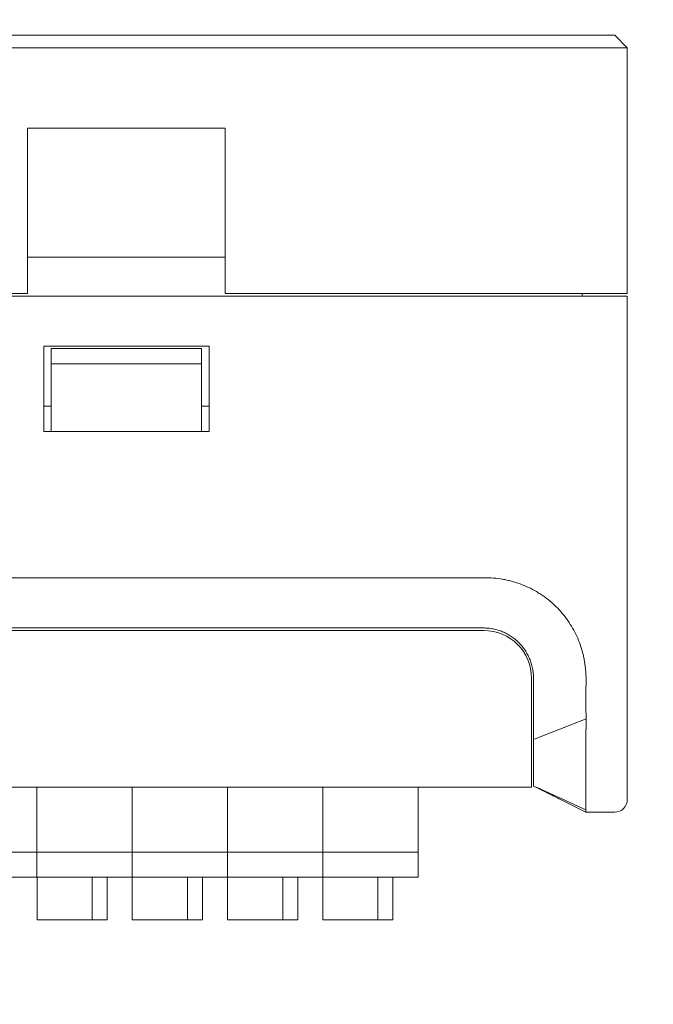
# Model space of a CAD drawing. Header units: millimetres. Extents: x -1114 to 1396, y -630 to 631.
# Tile 76 of 256: x -434 to -408, y -568 to -529. Entities that reach past the tile are written whole.
import ezdxf

# ---------------------------------------------------------------- set-up
doc = ezdxf.new("R2010")
doc.units = ezdxf.units.MM
doc.header["$MEASUREMENT"] = 0

msp = doc.modelspace()

# ---------------------------------------------------------------- linework, layer by layer
at = {"lineweight": 18}
for points, knots in [([(1038.9843, -629.7647), (1038.9843, -629.7647), (-1111.4882, -629.7647), (-1111.4882, -629.7647), (-1111.4882, -629.7647), (-1111.4882, -629.7647), (-1111.4882, 630.7883), (-1111.4882, 630.7883), (-1111.4882, 630.7883), (-1111.4882, 630.7883), (1038.9843, 630.7883), (1038.9843, 630.7883)], [0, 0, 0, 0, 0.3333333, 0.3333333, 0.3333333, 0.3333333, 0.6666667, 0.6666667, 0.6666667, 0.6666667, 1, 1, 1, 1]), ([(-415.759, -550.8485), (-416.2415, -550.8432), (-416.7178, -550.8446), (-417.2038, -550.8451), (-417.2038, -550.8451), (-417.6595, -550.8456), (-418.1239, -550.8453), (-418.5625, -550.8452)], [0, 0, 0, 0, 0.5, 0.5, 0.5, 0.5, 1, 1, 1, 1]), ([(-411.1889, -553.5977), (-411.2274, -553.4822), (-411.2704, -553.3691), (-411.3182, -553.2585), (-411.3182, -553.2585), (-411.3659, -553.1479), (-411.4184, -553.0399), (-411.4758, -552.9344), (-411.4758, -552.9344), (-411.5332, -552.8289), (-411.5954, -552.726), (-411.6623, -552.6256), (-411.6623, -552.6256), (-411.6958, -552.5754), (-411.7305, -552.5258), (-411.7664, -552.4769), (-411.7664, -552.4769), (-411.8023, -552.428), (-411.8395, -552.3797), (-411.8777, -552.3324), (-411.8777, -552.3324), (-411.9539, -552.238), (-412.0339, -552.1476), (-412.1176, -552.0613), (-412.1176, -552.0613), (-412.2013, -551.975), (-412.2887, -551.8926), (-412.3797, -551.8143), (-412.3797, -551.8143), (-412.4707, -551.7359), (-412.5654, -551.6615), (-412.6638, -551.5911), (-412.6638, -551.5911), (-412.7129, -551.5559), (-412.7631, -551.5217), (-412.8142, -551.4886), (-412.8142, -551.4886), (-412.8652, -551.4555), (-412.9169, -551.4236), (-412.9692, -551.3931), (-412.9692, -551.3931), (-413.0736, -551.332), (-413.1803, -551.2759), (-413.289, -551.2248), (-413.289, -551.2248), (-413.3978, -551.1737), (-413.5086, -551.1276), (-413.6216, -551.0863), (-413.6216, -551.0863), (-413.7345, -551.0451), (-413.8498, -551.0092), (-413.9671, -550.9782), (-413.9671, -550.9782), (-414.0258, -550.9627), (-414.0851, -550.9484), (-414.1443, -550.9353), (-414.1443, -550.9353), (-414.2036, -550.9223), (-414.2629, -550.9104), (-414.3223, -550.8997), (-414.3223, -550.8997), (-414.5598, -550.857), (-414.7991, -550.8456), (-415.039, -550.8441), (-415.039, -550.8441), (-415.2788, -550.8426), (-415.5192, -550.8511), (-415.759, -550.8485)], [0, 0, 0, 0, 0.0588235, 0.0588235, 0.0588235, 0.0588235, 0.1176471, 0.1176471, 0.1176471, 0.1176471, 0.1764706, 0.1764706, 0.1764706, 0.1764706, 0.2352941, 0.2352941, 0.2352941, 0.2352941, 0.2941176, 0.2941176, 0.2941176, 0.2941176, 0.3529412, 0.3529412, 0.3529412, 0.3529412, 0.4117647, 0.4117647, 0.4117647, 0.4117647, 0.4705882, 0.4705882, 0.4705882, 0.4705882, 0.5294118, 0.5294118, 0.5294118, 0.5294118, 0.5882353, 0.5882353, 0.5882353, 0.5882353, 0.6470588, 0.6470588, 0.6470588, 0.6470588, 0.7058824, 0.7058824, 0.7058824, 0.7058824, 0.7647059, 0.7647059, 0.7647059, 0.7647059, 0.8235294, 0.8235294, 0.8235294, 0.8235294, 0.8823529, 0.8823529, 0.8823529, 0.8823529, 0.9411765, 0.9411765, 0.9411765, 0.9411765, 1, 1, 1, 1]), ([(-415.0845, -552.8451), (-415.1371, -552.8451), (-415.1896, -552.8451), (-415.2422, -552.8451), (-415.2422, -552.8451), (-415.2948, -552.8451), (-415.3474, -552.8451), (-415.4, -552.8451), (-415.4, -552.8451), (-415.5052, -552.8451), (-415.6104, -552.8451), (-415.7155, -552.8451), (-415.7155, -552.8451), (-415.9259, -552.8451), (-416.1363, -552.8451), (-416.3466, -552.8451)], [0, 0, 0, 0, 0.25, 0.25, 0.25, 0.25, 0.5, 0.5, 0.5, 0.5, 0.75, 0.75, 0.75, 0.75, 1, 1, 1, 1]), ([(-415.0845, -552.8451), (-415.0184, -552.8451), (-414.9529, -552.8484), (-414.888, -552.8548), (-414.888, -552.8548), (-414.8231, -552.8612), (-414.7587, -552.8708), (-414.6949, -552.8834), (-414.6949, -552.8834), (-414.6629, -552.8898), (-414.6311, -552.8969), (-414.5995, -552.9048), (-414.5995, -552.9048), (-414.5678, -552.9127), (-414.5363, -552.9214), (-414.5049, -552.931), (-414.5049, -552.931), (-414.4735, -552.9405), (-414.4422, -552.9508), (-414.4111, -552.9619), (-414.4111, -552.9619), (-414.3801, -552.973), (-414.3494, -552.9848), (-414.3192, -552.9973), (-414.3192, -552.9973), (-414.2586, -553.0224), (-414.1997, -553.0503), (-414.1423, -553.081), (-414.1423, -553.081), (-414.0848, -553.1116), (-414.029, -553.1451), (-413.9746, -553.1813), (-413.9746, -553.1813), (-413.9475, -553.1994), (-413.9207, -553.2183), (-413.8943, -553.2378), (-413.8943, -553.2378), (-413.8811, -553.2476), (-413.868, -553.2575), (-413.855, -553.2677), (-413.855, -553.2677), (-413.842, -553.2778), (-413.8291, -553.2881), (-413.8164, -553.2985), (-413.8164, -553.2985), (-413.7654, -553.3403), (-413.7169, -553.3843), (-413.6708, -553.4304), (-413.6708, -553.4304), (-413.5786, -553.5225), (-413.4958, -553.6231), (-413.4226, -553.7323), (-413.4226, -553.7323), (-413.4044, -553.7596), (-413.3866, -553.7876), (-413.3697, -553.8158), (-413.3697, -553.8158), (-413.3528, -553.844), (-413.3366, -553.8725), (-413.3211, -553.9014), (-413.3211, -553.9014), (-413.2903, -553.959), (-413.2624, -554.018), (-413.2374, -554.0781), (-413.2374, -554.0781), (-413.2124, -554.1382), (-413.1904, -554.1995), (-413.1713, -554.2621), (-413.1713, -554.2621), (-413.1618, -554.2933), (-413.153, -554.3249), (-413.145, -554.3568), (-413.145, -554.3568), (-413.137, -554.3887), (-413.1297, -554.421), (-413.1232, -554.4533), (-413.1232, -554.4533), (-413.1103, -554.5178), (-413.1007, -554.5828), (-413.0942, -554.6481), (-413.0942, -554.6481), (-413.0877, -554.7134), (-413.0845, -554.7791), (-413.0845, -554.8451)], [0, 0, 0, 0, 0.047619, 0.047619, 0.047619, 0.047619, 0.0952381, 0.0952381, 0.0952381, 0.0952381, 0.1428571, 0.1428571, 0.1428571, 0.1428571, 0.1904762, 0.1904762, 0.1904762, 0.1904762, 0.2380952, 0.2380952, 0.2380952, 0.2380952, 0.2857143, 0.2857143, 0.2857143, 0.2857143, 0.3333333, 0.3333333, 0.3333333, 0.3333333, 0.3809524, 0.3809524, 0.3809524, 0.3809524, 0.4285714, 0.4285714, 0.4285714, 0.4285714, 0.4761905, 0.4761905, 0.4761905, 0.4761905, 0.5238095, 0.5238095, 0.5238095, 0.5238095, 0.5714286, 0.5714286, 0.5714286, 0.5714286, 0.6190476, 0.6190476, 0.6190476, 0.6190476, 0.6666667, 0.6666667, 0.6666667, 0.6666667, 0.7142857, 0.7142857, 0.7142857, 0.7142857, 0.7619048, 0.7619048, 0.7619048, 0.7619048, 0.8095238, 0.8095238, 0.8095238, 0.8095238, 0.8571429, 0.8571429, 0.8571429, 0.8571429, 0.9047619, 0.9047619, 0.9047619, 0.9047619, 0.952381, 0.952381, 0.952381, 0.952381, 1, 1, 1, 1]), ([(-413.1625, -554.8449), (-413.1625, -554.341), (-413.3627, -553.8578), (-413.719, -553.5014), (-413.719, -553.5014), (-414.0753, -553.1451), (-414.5586, -552.9449), (-415.0625, -552.9449)], [0, 0, 0, 0, 0.5, 0.5, 0.5, 0.5, 1, 1, 1, 1]), ([(-411.1889, -553.5977), (-411.1509, -553.7121), (-411.1188, -553.8281), (-411.092, -553.9457), (-411.092, -553.9457), (-411.0787, -554.0044), (-411.0667, -554.0635), (-411.056, -554.1227), (-411.056, -554.1227), (-411.0453, -554.182), (-411.0359, -554.2415), (-411.0278, -554.3012), (-411.0278, -554.3012), (-411.0196, -554.3609), (-411.0127, -554.4207), (-411.007, -554.4807), (-411.007, -554.4807), (-411.0012, -554.5406), (-410.9967, -554.6007), (-410.9932, -554.6608), (-410.9932, -554.6608), (-410.9898, -554.721), (-410.9874, -554.7812), (-410.9861, -554.8414), (-410.9861, -554.8414), (-410.9848, -554.9017), (-410.9846, -554.9619), (-410.9854, -555.0221)], [0, 0, 0, 0, 0.1428571, 0.1428571, 0.1428571, 0.1428571, 0.2857143, 0.2857143, 0.2857143, 0.2857143, 0.4285714, 0.4285714, 0.4285714, 0.4285714, 0.5714286, 0.5714286, 0.5714286, 0.5714286, 0.7142857, 0.7142857, 0.7142857, 0.7142857, 0.8571429, 0.8571429, 0.8571429, 0.8571429, 1, 1, 1, 1]), ([(-413.0845, -555.0228), (-413.0845, -555.2112), (-413.0845, -555.3996), (-413.0845, -555.588), (-413.0845, -555.588), (-413.0845, -555.7763), (-413.0845, -555.9647), (-413.0845, -556.1531)], [0, 0, 0, 0, 0.5, 0.5, 0.5, 0.5, 1, 1, 1, 1]), ([(-410.9854, -555.0221), (-410.9883, -555.2628), (-410.9907, -555.5034), (-410.9908, -555.744), (-410.9908, -555.744), (-410.9909, -555.9846), (-410.9886, -556.2253), (-410.9823, -556.4658)], [0, 0, 0, 0, 0.5, 0.5, 0.5, 0.5, 1, 1, 1, 1]), ([(-410.9823, -556.4658), (-410.9823, -556.4658), (-410.986, -556.4673), (-410.986, -556.4673), (-410.986, -556.4673), (-410.986, -556.4673), (-410.986, -556.4673), (-410.986, -556.4673), (-410.986, -556.4673), (-410.986, -556.4673), (-413.0845, -557.2904), (-413.0845, -557.2904)], [0, 0, 0, 0, 0.3333333, 0.3333333, 0.3333333, 0.3333333, 0.6666667, 0.6666667, 0.6666667, 0.6666667, 1, 1, 1, 1]), ([(-410.9823, -556.4658), (-410.9792, -556.587), (-410.9832, -556.7088), (-410.9868, -556.8305), (-410.9868, -556.8305), (-410.9904, -556.9523), (-410.9936, -557.0739), (-410.9901, -557.1951)], [0, 0, 0, 0, 0.5, 0.5, 0.5, 0.5, 1, 1, 1, 1]), ([(-413.0845, -559.167), (-413.0845, -559.1666), (-413.0845, -559.1658), (-413.0845, -559.1645), (-413.0845, -559.1645), (-413.0845, -559.1627), (-413.0845, -559.1599), (-413.0845, -559.1562), (-413.0845, -559.1562), (-413.0845, -559.1487), (-413.0845, -559.1373), (-413.0845, -559.1219), (-413.0845, -559.1219), (-413.0845, -559.1142), (-413.0845, -559.1055), (-413.0845, -559.0959), (-413.0845, -559.0959), (-413.0845, -559.0863), (-413.0845, -559.0758), (-413.0845, -559.0644), (-413.0845, -559.0644), (-413.0845, -559.0417), (-413.0845, -559.0154), (-413.0845, -558.9855), (-413.0845, -558.9855), (-413.0845, -558.9556), (-413.0845, -558.9222), (-413.0845, -558.8851), (-413.0845, -558.8851), (-413.0845, -558.8759), (-413.0845, -558.8664), (-413.0845, -558.8567), (-413.0845, -558.8567), (-413.0845, -558.8469), (-413.0845, -558.837), (-413.0845, -558.8269), (-413.0845, -558.8269), (-413.0845, -558.8066), (-413.0845, -558.7856), (-413.0845, -558.764), (-413.0845, -558.764), (-413.0845, -558.7206), (-413.0845, -558.6744), (-413.0845, -558.6255), (-413.0845, -558.6255), (-413.0845, -558.5765), (-413.0845, -558.5247), (-413.0845, -558.47), (-413.0845, -558.47), (-413.0845, -558.4427), (-413.0845, -558.4146), (-413.0845, -558.3858), (-413.0845, -558.3858), (-413.0845, -558.357), (-413.0845, -558.3277), (-413.0845, -558.298), (-413.0845, -558.298), (-413.0845, -558.2385), (-413.0845, -558.1773), (-413.0845, -558.1143), (-413.0845, -558.1143), (-413.0845, -558.0513), (-413.0845, -557.9865), (-413.0845, -557.9199), (-413.0845, -557.9199), (-413.0845, -557.8866), (-413.0845, -557.8528), (-413.0845, -557.8186), (-413.0845, -557.8186), (-413.0845, -557.7843), (-413.0845, -557.7498), (-413.0845, -557.7151), (-413.0845, -557.7151), (-413.0845, -557.6458), (-413.0845, -557.5757), (-413.0845, -557.505), (-413.0845, -557.505), (-413.0845, -557.4342), (-413.0845, -557.3627), (-413.0845, -557.2904)], [0, 0, 0, 0, 0.05, 0.05, 0.05, 0.05, 0.1, 0.1, 0.1, 0.1, 0.15, 0.15, 0.15, 0.15, 0.2, 0.2, 0.2, 0.2, 0.25, 0.25, 0.25, 0.25, 0.3, 0.3, 0.3, 0.3, 0.35, 0.35, 0.35, 0.35, 0.4, 0.4, 0.4, 0.4, 0.45, 0.45, 0.45, 0.45, 0.5, 0.5, 0.5, 0.5, 0.55, 0.55, 0.55, 0.55, 0.6, 0.6, 0.6, 0.6, 0.65, 0.65, 0.65, 0.65, 0.7, 0.7, 0.7, 0.7, 0.75, 0.75, 0.75, 0.75, 0.8, 0.8, 0.8, 0.8, 0.85, 0.85, 0.85, 0.85, 0.9, 0.9, 0.9, 0.9, 0.95, 0.95, 0.95, 0.95, 1, 1, 1, 1]), ([(-410.9901, -557.1951), (-410.9879, -557.271), (-410.9884, -557.3464), (-410.9898, -557.4214), (-410.9898, -557.4214), (-410.9912, -557.4963), (-410.9935, -557.5708), (-410.9952, -557.6448), (-410.9952, -557.6448), (-410.9969, -557.7188), (-410.998, -557.7923), (-410.9971, -557.8654), (-410.9971, -557.8654), (-410.9968, -557.8836), (-410.9964, -557.9019), (-410.996, -557.9201), (-410.996, -557.9201), (-410.9956, -557.9383), (-410.9952, -557.9564), (-410.9948, -557.9746), (-410.9948, -557.9746), (-410.9941, -558.0109), (-410.9934, -558.0471), (-410.9929, -558.0831), (-410.9929, -558.0831), (-410.9923, -558.1192), (-410.9918, -558.1551), (-410.9914, -558.1909), (-410.9914, -558.1909), (-410.991, -558.2267), (-410.9907, -558.2621), (-410.9904, -558.2972), (-410.9904, -558.2972), (-410.9899, -558.3674), (-410.9897, -558.4362), (-410.9896, -558.5036), (-410.9896, -558.5036), (-410.9894, -558.6385), (-410.99, -558.768), (-410.9903, -558.892), (-410.9903, -558.892), (-410.9904, -558.923), (-410.9905, -558.9536), (-410.9906, -558.9839), (-410.9906, -558.9839), (-410.9906, -559.0142), (-410.9907, -559.0442), (-410.9906, -559.0738), (-410.9906, -559.0738), (-410.9906, -559.1329), (-410.9904, -559.1899), (-410.9902, -559.2448), (-410.9902, -559.2448), (-410.9899, -559.3545), (-410.99, -559.4558), (-410.99, -559.5488), (-410.99, -559.5488), (-410.9901, -559.5952), (-410.9901, -559.6396), (-410.9901, -559.6819), (-410.9901, -559.6819), (-410.9901, -559.703), (-410.9901, -559.7236), (-410.99, -559.7436), (-410.99, -559.7436), (-410.99, -559.7636), (-410.99, -559.783), (-410.99, -559.8017), (-410.99, -559.8017), (-410.99, -559.8764), (-410.99, -559.9408), (-410.9902, -559.9948)], [0, 0, 0, 0, 0.0555556, 0.0555556, 0.0555556, 0.0555556, 0.1111111, 0.1111111, 0.1111111, 0.1111111, 0.1666667, 0.1666667, 0.1666667, 0.1666667, 0.2222222, 0.2222222, 0.2222222, 0.2222222, 0.2777778, 0.2777778, 0.2777778, 0.2777778, 0.3333333, 0.3333333, 0.3333333, 0.3333333, 0.3888889, 0.3888889, 0.3888889, 0.3888889, 0.4444444, 0.4444444, 0.4444444, 0.4444444, 0.5, 0.5, 0.5, 0.5, 0.5555556, 0.5555556, 0.5555556, 0.5555556, 0.6111111, 0.6111111, 0.6111111, 0.6111111, 0.6666667, 0.6666667, 0.6666667, 0.6666667, 0.7222222, 0.7222222, 0.7222222, 0.7222222, 0.7777778, 0.7777778, 0.7777778, 0.7777778, 0.8333333, 0.8333333, 0.8333333, 0.8333333, 0.8888889, 0.8888889, 0.8888889, 0.8888889, 0.9444444, 0.9444444, 0.9444444, 0.9444444, 1, 1, 1, 1]), ([(-410.9917, -560.1712), (-410.9925, -560.1792), (-410.9917, -560.1852), (-410.9907, -560.1892), (-410.9907, -560.1892), (-410.9898, -560.1931), (-410.9888, -560.1951), (-410.9898, -560.1951)], [0, 0, 0, 0, 0.5, 0.5, 0.5, 0.5, 1, 1, 1, 1]), ([(-410.9902, -559.9948), (-410.9903, -560.0382), (-410.9899, -560.0747), (-410.9899, -560.1042), (-410.9899, -560.1042), (-410.9899, -560.1337), (-410.9902, -560.1561), (-410.9917, -560.1712)], [0, 0, 0, 0, 0.5, 0.5, 0.5, 0.5, 1, 1, 1, 1])]:
    msp.add_open_spline(points, degree=3, knots=knots, dxfattribs=at)
for points in [[(-509.3378, -529.1951), (-509.3378, -529.1951), (-409.8378, -529.1951), (-409.8378, -529.1951)], [(-409.8378, -529.1951), (-409.8378, -529.1951), (-409.3378, -529.6951), (-409.3378, -529.6951)], [(-409.8378, -529.6951), (-409.8378, -529.6951), (-509.3378, -529.6951), (-509.3378, -529.6951)], [(-409.3378, -529.6951), (-409.3378, -529.6951), (-409.8378, -529.6951), (-409.8378, -529.6951)], [(-409.3378, -529.6951), (-409.3378, -529.6951), (-409.3378, -539.5005), (-409.3378, -539.5005)], [(-409.3378, -529.6951), (-409.3378, -529.6951), (-409.3378, -539.5005), (-409.3378, -539.5005)], [(-433.2878, -539.5005), (-433.2878, -539.5005), (-433.2878, -532.902), (-433.2878, -532.902)], [(-425.3878, -532.902), (-425.3878, -532.902), (-433.2878, -532.902), (-433.2878, -532.902)], [(-425.3878, -532.902), (-425.3878, -532.902), (-425.3878, -539.5005), (-425.3878, -539.5005)], [(-425.3878, -538.0448), (-425.3878, -538.0448), (-433.2878, -538.0448), (-433.2878, -538.0448)], [(-409.8378, -539.6005), (-409.8378, -539.6005), (-509.3378, -539.6005), (-509.3378, -539.6005)], [(-433.2878, -539.5005), (-433.2878, -539.5005), (-490.3878, -539.5005), (-490.3878, -539.5005)], [(-409.8378, -539.5005), (-409.8378, -539.5005), (-425.3878, -539.5005), (-425.3878, -539.5005)], [(-411.1378, -539.5005), (-411.1378, -539.5005), (-411.1378, -539.6005), (-411.1378, -539.6005)], [(-409.3378, -539.5005), (-409.3378, -539.5005), (-409.8378, -539.5005), (-409.8378, -539.5005)], [(-409.3378, -539.6005), (-409.3378, -539.6005), (-409.8378, -539.6005), (-409.8378, -539.6005)], [(-409.3378, -539.6005), (-409.3378, -539.6005), (-409.3378, -557.1951), (-409.3378, -557.1951)], [(-409.3378, -539.6005), (-409.3378, -539.6005), (-409.3378, -557.1951), (-409.3378, -557.1951)], [(-432.6378, -541.6005), (-432.6378, -541.6005), (-426.0378, -541.6005), (-426.0378, -541.6005)], [(-432.6378, -545.0005), (-432.6378, -545.0005), (-432.6378, -541.6005), (-432.6378, -541.6005)], [(-432.3378, -542.3005), (-432.3378, -542.3005), (-432.3378, -541.7005), (-432.3378, -541.7005)], [(-432.3378, -541.7005), (-432.3378, -541.7005), (-426.3378, -541.7005), (-426.3378, -541.7005)], [(-426.3378, -541.7005), (-426.3378, -541.7005), (-426.3378, -542.3005), (-426.3378, -542.3005)], [(-426.0378, -541.6005), (-426.0378, -541.6005), (-426.0378, -545.0005), (-426.0378, -545.0005)], [(-432.3378, -542.3005), (-432.3378, -542.3005), (-432.3378, -544.3881), (-432.3378, -544.3881)], [(-426.3378, -542.3005), (-426.3378, -542.3005), (-432.3378, -542.3005), (-432.3378, -542.3005)], [(-426.3378, -544.3881), (-426.3378, -544.3881), (-426.3378, -542.3005), (-426.3378, -542.3005)], [(-432.6378, -544.0005), (-432.6378, -544.0005), (-432.3378, -544.0005), (-432.3378, -544.0005)], [(-426.3378, -544.0005), (-426.3378, -544.0005), (-426.0376, -544.0005), (-426.0376, -544.0005)], [(-432.3378, -545.0005), (-432.3378, -545.0005), (-432.3378, -544.3881), (-432.3378, -544.3881)], [(-426.3378, -544.3881), (-426.3378, -544.3881), (-426.3378, -545.0005), (-426.3378, -545.0005)], [(-426.0378, -545.0005), (-426.0378, -545.0005), (-432.6378, -545.0005), (-432.6378, -545.0005)], [(-436.2437, -550.8452), (-436.2437, -550.8452), (-418.5625, -550.8451), (-418.5625, -550.8451)], [(-436.3437, -552.9449), (-436.3437, -552.9449), (-415.0625, -552.9449), (-415.0625, -552.9449)], [(-435.2437, -552.8451), (-429.6828, -552.8452), (-424.1227, -552.8451), (-418.5625, -552.8451)], [(-416.3466, -552.8451), (-416.3466, -552.8451), (-418.5625, -552.8451), (-418.5625, -552.8451)], [(-416.3406, -552.8249), (-416.3406, -552.8249), (-418.1062, -552.8451), (-418.1062, -552.8451)], [(-413.1625, -554.8449), (-413.1625, -554.8449), (-413.1625, -557.1949), (-413.1625, -557.1949)], [(-413.0845, -554.8451), (-413.0845, -554.9044), (-413.0845, -554.9636), (-413.0845, -555.0228)], [(-413.0845, -557.2904), (-413.0845, -556.9114), (-413.0845, -556.5322), (-413.0845, -556.1531)], [(-413.1625, -557.1949), (-413.1625, -557.1949), (-413.1625, -559.1949), (-413.1625, -559.1949)], [(-409.3378, -557.1951), (-409.3378, -557.1951), (-409.3378, -559.6951), (-409.3378, -559.6951)], [(-413.1625, -559.1949), (-413.1625, -559.1949), (-469.368, -559.1949), (-469.368, -559.1949)], [(-413.1625, -559.1949), (-413.1625, -559.1949), (-469.368, -559.1949), (-469.368, -559.1949)], [(-432.9075, -561.7166), (-432.9075, -561.7166), (-432.9075, -559.1948), (-432.9075, -559.1948)], [(-432.9075, -561.7166), (-432.9075, -561.7166), (-432.9075, -559.1948), (-432.9075, -559.1948)], [(-429.1042, -561.7166), (-429.1042, -561.7166), (-429.1042, -559.1948), (-429.1042, -559.1948)], [(-429.1042, -561.7166), (-429.1042, -561.7166), (-429.1042, -559.1948), (-429.1042, -559.1948)], [(-425.3009, -561.7166), (-425.3009, -561.7166), (-425.3009, -559.1948), (-425.3009, -559.1948)], [(-425.3009, -561.7166), (-425.3009, -561.7166), (-425.3009, -559.1948), (-425.3009, -559.1948)], [(-421.4977, -561.7166), (-421.4977, -561.7166), (-421.4977, -559.1948), (-421.4977, -559.1948)], [(-421.4977, -561.7166), (-421.4977, -561.7166), (-421.4977, -559.1948), (-421.4977, -559.1948)], [(-417.6944, -561.7166), (-417.6944, -561.7166), (-417.6944, -559.1948), (-417.6944, -559.1948)], [(-413.0971, -559.1635), (-413.0971, -559.1635), (-412.8029, -559.2691), (-412.8029, -559.2691)], [(-413.0308, -559.1778), (-413.0308, -559.1778), (-412.8029, -559.2691), (-412.8029, -559.2691)], [(-412.9958, -559.1922), (-412.9958, -559.1922), (-410.9895, -560.1934), (-410.9895, -560.1934)], [(-412.9368, -559.221), (-412.8861, -559.2458), (-412.8354, -559.2706), (-412.7847, -559.2953)], [(-410.9899, -560.0983), (-410.9899, -560.0983), (-412.9347, -559.2163), (-412.9347, -559.2163)], [(-412.7895, -559.2952), (-412.6966, -559.3416), (-412.6037, -559.388), (-412.5108, -559.4344)], [(-412.4588, -559.4604), (-412.3097, -559.5354), (-412.101, -559.6397), (-412.034, -559.6732)], [(-412.0352, -559.6725), (-412.0352, -559.6725), (-410.9734, -560.2035), (-410.9734, -560.2035)], [(-409.8378, -560.1951), (-409.5616, -560.1951), (-409.3378, -559.9713), (-409.3378, -559.6951)], [(-410.9898, -560.1951), (-410.9898, -560.1951), (-409.8378, -560.1951), (-409.8378, -560.1951)], [(-410.4137, -560.1951), (-410.4137, -560.1951), (-410.9896, -560.1951), (-410.9896, -560.1951)], [(-410.9887, -560.1958), (-410.9887, -560.1958), (-410.9734, -560.2034), (-410.9734, -560.2034)], [(-409.8378, -560.1951), (-409.8378, -560.1951), (-410.4137, -560.1951), (-410.4137, -560.1951)], [(-432.9075, -561.8368), (-432.9075, -561.8368), (-432.9075, -561.7166), (-432.9075, -561.7166)], [(-432.9075, -561.8368), (-432.9075, -561.8368), (-432.9075, -561.7166), (-432.9075, -561.7166)], [(-429.1042, -561.8368), (-429.1042, -561.8368), (-429.1042, -561.7166), (-429.1042, -561.7166)], [(-429.1042, -561.8368), (-429.1042, -561.8368), (-429.1042, -561.7166), (-429.1042, -561.7166)], [(-425.3009, -561.8368), (-425.3009, -561.8368), (-425.3009, -561.7166), (-425.3009, -561.7166)], [(-425.3009, -561.8368), (-425.3009, -561.8368), (-425.3009, -561.7166), (-425.3009, -561.7166)], [(-421.4977, -561.8368), (-421.4977, -561.8368), (-421.4977, -561.7166), (-421.4977, -561.7166)], [(-421.4977, -561.8368), (-421.4977, -561.8368), (-421.4977, -561.7166), (-421.4977, -561.7166)], [(-417.6944, -561.8368), (-417.6944, -561.8368), (-417.6944, -561.7166), (-417.6944, -561.7166)], [(-436.7107, -561.787), (-436.7107, -561.787), (-432.9075, -561.787), (-432.9075, -561.787)], [(-432.9075, -561.787), (-432.9075, -561.787), (-429.1042, -561.787), (-429.1042, -561.787)], [(-432.9075, -562.7372), (-432.9075, -562.7372), (-432.9075, -561.8368), (-432.9075, -561.8368)], [(-432.9075, -562.7372), (-432.9075, -562.7372), (-432.9075, -561.8368), (-432.9075, -561.8368)], [(-429.1042, -561.787), (-429.1042, -561.787), (-425.3009, -561.787), (-425.3009, -561.787)], [(-429.1042, -562.7372), (-429.1042, -562.7372), (-429.1042, -561.8368), (-429.1042, -561.8368)], [(-429.1042, -562.7372), (-429.1042, -562.7372), (-429.1042, -561.8368), (-429.1042, -561.8368)], [(-425.3009, -561.787), (-425.3009, -561.787), (-421.4977, -561.787), (-421.4977, -561.787)], [(-425.3009, -562.7372), (-425.3009, -562.7372), (-425.3009, -561.8368), (-425.3009, -561.8368)], [(-425.3009, -562.7372), (-425.3009, -562.7372), (-425.3009, -561.8368), (-425.3009, -561.8368)], [(-421.4977, -561.787), (-421.4977, -561.787), (-417.6944, -561.787), (-417.6944, -561.787)], [(-421.4977, -562.7372), (-421.4977, -562.7372), (-421.4977, -561.8368), (-421.4977, -561.8368)], [(-421.4977, -562.7372), (-421.4977, -562.7372), (-421.4977, -561.8368), (-421.4977, -561.8368)], [(-417.6944, -562.7372), (-417.6944, -562.7372), (-417.6944, -561.8368), (-417.6944, -561.8368)], [(-432.9075, -562.787), (-432.9075, -562.787), (-436.7107, -562.787), (-436.7107, -562.787)], [(-432.9075, -562.787), (-432.9075, -562.787), (-436.7107, -562.787), (-436.7107, -562.787)], [(-432.9075, -562.787), (-432.9075, -562.787), (-432.9075, -562.7372), (-432.9075, -562.7372)], [(-432.9075, -562.787), (-432.9075, -562.787), (-432.9075, -562.7372), (-432.9075, -562.7372)], [(-429.1042, -562.787), (-429.1042, -562.787), (-432.9075, -562.787), (-432.9075, -562.787)], [(-429.1042, -562.787), (-429.1042, -562.787), (-432.9075, -562.787), (-432.9075, -562.787)], [(-432.9042, -562.787), (-432.9042, -562.787), (-432.9042, -564.487), (-432.9042, -564.487)], [(-430.7042, -564.487), (-430.7042, -564.487), (-430.7042, -562.787), (-430.7042, -562.787)], [(-430.1042, -562.787), (-430.1042, -562.787), (-430.1042, -564.487), (-430.1042, -564.487)], [(-429.1042, -562.787), (-429.1042, -562.787), (-429.1042, -562.7372), (-429.1042, -562.7372)], [(-429.1042, -562.787), (-429.1042, -562.787), (-429.1042, -562.7372), (-429.1042, -562.7372)], [(-425.3009, -562.787), (-425.3009, -562.787), (-429.1042, -562.787), (-429.1042, -562.787)], [(-425.3009, -562.787), (-425.3009, -562.787), (-429.1042, -562.787), (-429.1042, -562.787)], [(-429.1009, -562.787), (-429.1009, -562.787), (-429.1009, -564.487), (-429.1009, -564.487)], [(-426.9009, -564.487), (-426.9009, -564.487), (-426.9009, -562.787), (-426.9009, -562.787)], [(-426.3009, -562.787), (-426.3009, -562.787), (-426.3009, -564.487), (-426.3009, -564.487)], [(-425.3009, -562.787), (-425.3009, -562.787), (-425.3009, -562.7372), (-425.3009, -562.7372)], [(-425.3009, -562.787), (-425.3009, -562.787), (-425.3009, -562.7372), (-425.3009, -562.7372)], [(-421.4977, -562.787), (-421.4977, -562.787), (-425.3009, -562.787), (-425.3009, -562.787)], [(-421.4977, -562.787), (-421.4977, -562.787), (-425.3009, -562.787), (-425.3009, -562.787)], [(-425.2977, -562.787), (-425.2977, -562.787), (-425.2977, -564.487), (-425.2977, -564.487)], [(-423.0977, -564.487), (-423.0977, -564.487), (-423.0977, -562.787), (-423.0977, -562.787)], [(-422.4977, -562.787), (-422.4977, -562.787), (-422.4977, -564.487), (-422.4977, -564.487)], [(-421.4977, -562.787), (-421.4977, -562.787), (-421.4977, -562.7372), (-421.4977, -562.7372)], [(-421.4977, -562.787), (-421.4977, -562.787), (-421.4977, -562.7372), (-421.4977, -562.7372)], [(-417.6944, -562.787), (-417.6944, -562.787), (-421.4977, -562.787), (-421.4977, -562.787)], [(-417.6944, -562.787), (-417.6944, -562.787), (-421.4977, -562.787), (-421.4977, -562.787)], [(-421.4944, -562.787), (-421.4944, -562.787), (-421.4944, -564.487), (-421.4944, -564.487)], [(-419.2944, -564.487), (-419.2944, -564.487), (-419.2944, -562.787), (-419.2944, -562.787)], [(-418.6944, -562.787), (-418.6944, -562.787), (-418.6944, -564.487), (-418.6944, -564.487)], [(-417.6944, -562.787), (-417.6944, -562.787), (-417.6944, -562.7372), (-417.6944, -562.7372)], [(-430.7042, -564.487), (-430.7042, -564.487), (-432.9042, -564.487), (-432.9042, -564.487)], [(-430.1042, -564.487), (-430.1042, -564.487), (-430.7042, -564.487), (-430.7042, -564.487)], [(-426.9009, -564.487), (-426.9009, -564.487), (-429.1009, -564.487), (-429.1009, -564.487)], [(-426.3009, -564.487), (-426.3009, -564.487), (-426.9009, -564.487), (-426.9009, -564.487)], [(-423.0977, -564.487), (-423.0977, -564.487), (-425.2977, -564.487), (-425.2977, -564.487)], [(-422.4977, -564.487), (-422.4977, -564.487), (-423.0977, -564.487), (-423.0977, -564.487)], [(-419.2944, -564.487), (-419.2944, -564.487), (-421.4944, -564.487), (-421.4944, -564.487)], [(-418.6944, -564.487), (-418.6944, -564.487), (-419.2944, -564.487), (-419.2944, -564.487)]]:
    msp.add_open_spline(points, degree=3, dxfattribs=at)

doc.saveas('drawing.dxf')
